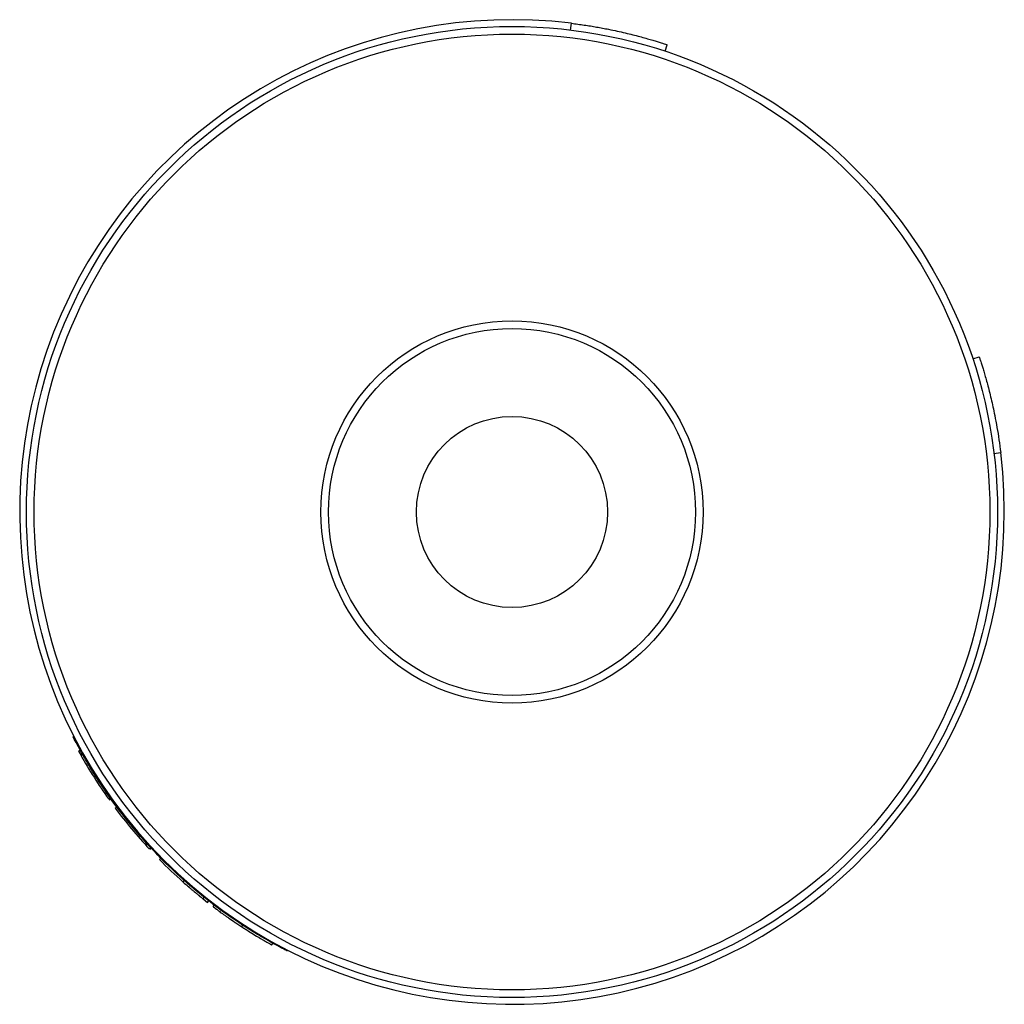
# Model space of a CAD drawing. Header units: inches. Extents: x 3.21 to 12.53, y 1.43 to 9.63.
# Tile 5 of 6: x 7.68 to 8.19, y 7.98 to 8.48. Entities that reach past the tile are written whole.
import ezdxf

# ---------------------------------------------------------------- set-up
doc = ezdxf.new("R2010")
doc.units = ezdxf.units.IN
doc.header["$MEASUREMENT"] = 0

msp = doc.modelspace()

# ---------------------------------------------------------------- linework, layer by layer
at = {"color": 7, "linetype": 'Continuous', "lineweight": 25}
for p, q in [((7.9666048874, 8.4769676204), (7.9670272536, 8.4804420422)), ((8.0153078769, 8.4660270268), (8.0164120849, 8.4693482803)), ((8.1736682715, 8.3076666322), (8.176989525, 8.3087708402)), ((8.1846088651, 8.2589636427), (8.1880832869, 8.2593860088)), ((7.7131902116, 8.1057246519), (7.714052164, 8.1061998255)), ((7.7131902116, 8.1057246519), (7.7144149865, 8.1036911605)), ((7.7143454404, 8.103651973), (7.7152029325, 8.1041351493)), ((7.7286428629, 8.0811230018), (7.7294451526, 8.0816931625)), ((7.7289870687, 8.0806398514), (7.7297880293, 8.0812118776)), ((7.7321352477, 8.0763279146), (7.7329240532, 8.0769165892)), ((7.749594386, 8.0553728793), (7.7503157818, 8.0560424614)), ((7.7499984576, 8.0549385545), (7.7507182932, 8.0556098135)), ((7.7549254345, 8.0498007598), (7.755626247, 8.0504918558)), ((7.7670899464, 8.0382511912), (7.7677437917, 8.0389868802)), ((7.7773955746, 8.0295685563), (7.7780096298, 8.0303377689)), ((7.7774090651, 8.0295854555), (7.7797243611, 8.0277315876)), ((7.7797243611, 8.0277315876), (7.7803294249, 8.0285078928)), ((7.7825468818, 8.0255631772), (7.7831410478, 8.0263478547)), ((7.7973700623, 8.0151464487), (7.797906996, 8.0159713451)), ((7.8128470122, 8.0058358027), (7.8133241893, 8.0066966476))]:
    msp.add_line(p, q, dxfattribs=at)
for radius in [0.2500000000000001, 0.2460629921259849, 0.0984251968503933, 0.0944881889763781, 0.0492125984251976]:
    msp.add_circle((7.9364358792, 8.2287946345), radius, dxfattribs=at)
for radius, start, end in [(0.2535000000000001, 83.0688800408, 6.9311199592), (0.25492125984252, 209.4002213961, 215.4001506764), (0.2549212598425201, 216.7334682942, 222.8667293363), (0.2549212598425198, 224.6000422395, 228.3708311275)]:
    msp.add_arc((7.9364358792, 8.2287946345), radius, start, end, dxfattribs=at)
for points, knots in [([(7.967027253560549, 8.480442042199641), (7.96813529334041, 8.48030304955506), (7.970340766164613, 8.480026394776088), (7.973616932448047, 8.479559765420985), (7.976842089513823, 8.479060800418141), (7.980015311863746, 8.478527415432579), (7.9831363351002, 8.477962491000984), (7.986694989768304, 8.477272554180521), (7.990619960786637, 8.476449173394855), (7.996167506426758, 8.47518451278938), (8.00241491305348, 8.473591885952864), (8.007507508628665, 8.4721395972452), (8.010778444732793, 8.471152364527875), (8.013038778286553, 8.470447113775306), (8.014899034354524, 8.469848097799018), (8.016176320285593, 8.469426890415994), (8.016333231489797, 8.469374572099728), (8.016412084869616, 8.469348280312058)], [0, 0, 0, 0, 0.0423812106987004, 0.0843567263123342, 0.1261003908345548, 0.1677889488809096, 0.2095998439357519, 0.2517089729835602, 0.3144969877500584, 0.3772270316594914, 0.5022817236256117, 0.6269992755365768, 0.6893076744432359, 0.7515573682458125, 0.8345126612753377, 0.9168368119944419, 1, 1, 1, 1]), ([(8.176989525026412, 8.308770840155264), (8.176996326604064, 8.308750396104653), (8.177009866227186, 8.308709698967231), (8.177115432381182, 8.308391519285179), (8.177282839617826, 8.307883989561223), (8.17751672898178, 8.307168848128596), (8.177813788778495, 8.306250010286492), (8.178228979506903, 8.3049469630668), (8.17879345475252, 8.303137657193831), (8.17978084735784, 8.299866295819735), (8.18123309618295, 8.29477369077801), (8.18282573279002, 8.288526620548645), (8.184090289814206, 8.282978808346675), (8.185119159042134, 8.278077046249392), (8.186180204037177, 8.272414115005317), (8.187231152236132, 8.265975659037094), (8.187798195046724, 8.26159065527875), (8.188083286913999, 8.259386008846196)], [0, 0, 0, 0, 0.0417976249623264, 0.0832048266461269, 0.124402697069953, 0.165575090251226, 0.2069061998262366, 0.2485781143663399, 0.3108152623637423, 0.3731361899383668, 0.4978537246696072, 0.6229083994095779, 0.6856258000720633, 0.7484264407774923, 0.8322986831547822, 0.915684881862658, 1, 1, 1, 1]), ([(7.820775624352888, 8.002726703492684), (7.820511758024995, 8.002860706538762), (7.819983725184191, 8.003128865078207), (7.815802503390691, 8.005313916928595), (7.809382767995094, 8.008871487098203), (7.800853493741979, 8.013987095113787), (7.790758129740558, 8.020663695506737), (7.779645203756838, 8.028868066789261), (7.768118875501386, 8.038446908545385), (7.756760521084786, 8.049120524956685), (7.746086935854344, 8.060478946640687), (7.736507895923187, 8.072005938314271), (7.728305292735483, 8.083115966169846), (7.72162498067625, 8.093218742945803), (7.716523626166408, 8.101719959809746), (7.712909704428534, 8.108249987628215), (7.710939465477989, 8.112012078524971), (7.710135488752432, 8.113585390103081), (7.710368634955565, 8.113133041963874), (7.710368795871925, 8.113132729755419)], [0, 0, 0, 0, 0.0622426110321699, 0.1245560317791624, 0.186907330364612, 0.2493579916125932, 0.3119031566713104, 0.3745377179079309, 0.4372393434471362, 0.4999776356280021, 0.5627175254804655, 0.6254203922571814, 0.688053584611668, 0.750597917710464, 0.8130469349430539, 0.8754078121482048, 0.9377009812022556, 0.9999570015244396, 0.9999999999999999, 0.9999999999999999, 0.9999999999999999, 0.9999999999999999]), ([(7.767089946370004, 8.038251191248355), (7.767900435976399, 8.037530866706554), (7.768638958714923, 8.036883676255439), (7.769635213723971, 8.036018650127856), (7.769948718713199, 8.035747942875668), (7.770390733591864, 8.035367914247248), (7.770533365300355, 8.035245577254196), (7.770740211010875, 8.035068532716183), (7.770807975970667, 8.035010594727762), (7.770907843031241, 8.034925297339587), (7.770940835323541, 8.03489713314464), (7.771006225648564, 8.034841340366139), (7.771023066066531, 8.034826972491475), (7.771451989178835, 8.034461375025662), (7.771802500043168, 8.034164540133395), (7.772281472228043, 8.033760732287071), (7.772433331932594, 8.033633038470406), (7.772649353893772, 8.033451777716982), (7.772719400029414, 8.033393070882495), (7.772855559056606, 8.03327907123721), (7.772910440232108, 8.03323316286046), (7.77328730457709, 8.032918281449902), (7.773574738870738, 8.0326793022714), (7.773984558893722, 8.032339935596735), (7.774117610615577, 8.032229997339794), (7.774376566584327, 8.032016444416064), (7.774514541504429, 8.031902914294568), (7.774845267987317, 8.031631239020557), (7.775059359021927, 8.031455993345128), (7.775370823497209, 8.031201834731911), (7.775473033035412, 8.031118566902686), (7.775674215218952, 8.030954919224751), (7.775780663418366, 8.030868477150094), (7.776230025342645, 8.030504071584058), (7.776527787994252, 8.030264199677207), (7.776863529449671, 8.029994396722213), (7.776960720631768, 8.029916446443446), (7.777084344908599, 8.02981739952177), (7.777121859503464, 8.02978736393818), (7.777172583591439, 8.029746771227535), (7.777188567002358, 8.02973398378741), (7.777211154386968, 8.029715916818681), (7.777218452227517, 8.029710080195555), (7.777232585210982, 8.029698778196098), (7.777241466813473, 8.029691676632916), (7.777318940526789, 8.029629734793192), (7.777368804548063, 8.029589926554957), (7.777395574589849, 8.029568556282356)], [0, 0, 0, 0, 0.125, 0.125, 0.1875, 0.1875, 0.21875, 0.21875, 0.234375, 0.234375, 0.2421875, 0.2421875, 0.25, 0.25, 0.3125, 0.3125, 0.34375, 0.34375, 0.359375, 0.359375, 0.375, 0.375, 0.4375, 0.4375, 0.46875, 0.46875, 0.5, 0.5, 0.5625, 0.5625, 0.59375, 0.59375, 0.625, 0.625, 0.75, 0.75, 0.8125, 0.8125, 0.84375, 0.84375, 0.859375, 0.859375, 0.8671875, 0.8671875, 0.875, 0.875, 1, 1, 1, 1]), ([(7.782546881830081, 8.025563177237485), (7.782559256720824, 8.025553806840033), (7.78257789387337, 8.025539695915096), (7.782615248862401, 8.025511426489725), (7.782629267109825, 8.025500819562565), (7.782652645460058, 8.02548313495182), (7.78266083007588, 8.025476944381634), (7.782673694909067, 8.025467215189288), (7.782678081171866, 8.025463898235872), (7.782684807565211, 8.025458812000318), (7.782687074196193, 8.025457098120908), (7.782691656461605, 8.025453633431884), (7.782692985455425, 8.02545262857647), (7.782749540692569, 8.025409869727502), (7.782818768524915, 8.025357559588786), (7.782946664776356, 8.025261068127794), (7.782993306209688, 8.025225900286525), (7.783069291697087, 8.02516865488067), (7.783095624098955, 8.025148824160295), (7.78315029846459, 8.025107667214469), (7.783175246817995, 8.02508889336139), (7.783469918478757, 8.02486726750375), (7.78381128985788, 8.024611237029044), (7.784443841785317, 8.024140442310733), (7.784674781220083, 8.02396906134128), (7.785051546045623, 8.023690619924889), (7.785182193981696, 8.023594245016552), (7.785385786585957, 8.023444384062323), (7.785454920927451, 8.023393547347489), (7.785595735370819, 8.02329011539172), (7.785660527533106, 8.023242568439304), (7.786379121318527, 8.022715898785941), (7.787106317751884, 8.022187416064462), (7.788332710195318, 8.021308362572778), (7.78878333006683, 8.020987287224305), (7.789707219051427, 8.020333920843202), (7.79018519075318, 8.019998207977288), (7.791667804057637, 8.018964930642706), (7.792718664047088, 8.01824263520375), (7.79444780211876, 8.017076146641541), (7.795066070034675, 8.016662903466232), (7.795692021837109, 8.0162481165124), (7.795760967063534, 8.016202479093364), (7.795897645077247, 8.016112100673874), (7.795936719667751, 8.016086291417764), (7.796101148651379, 8.015977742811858), (7.796225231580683, 8.015895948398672), (7.796641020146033, 8.0156225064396), (7.79697625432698, 8.015402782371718), (7.797370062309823, 8.015146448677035)], [0, 0, 0, 0, 0.0625, 0.0625, 0.09375, 0.09375, 0.109375, 0.109375, 0.1171875, 0.1171875, 0.12109375, 0.12109375, 0.125, 0.125, 0.1875, 0.1875, 0.21875, 0.21875, 0.234375, 0.234375, 0.25, 0.25, 0.375, 0.375, 0.4375, 0.4375, 0.46875, 0.46875, 0.484375, 0.484375, 0.5, 0.5, 0.625, 0.625, 0.6875, 0.6875, 0.75, 0.75, 0.875, 0.875, 0.9375, 0.9375, 0.9453125, 0.9453125, 0.953125, 0.953125, 0.96875, 0.96875, 1, 1, 1, 1]), ([(7.797370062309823, 8.015146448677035), (7.797724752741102, 8.014915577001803), (7.798047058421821, 8.014707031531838), (7.798481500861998, 8.014427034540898), (7.798618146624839, 8.014339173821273), (7.798810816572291, 8.014215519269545), (7.798872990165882, 8.01417565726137), (7.798963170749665, 8.014117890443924), (7.798992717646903, 8.014098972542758), (7.799050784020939, 8.014061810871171), (7.799068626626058, 8.01405039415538), (7.799416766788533, 8.01382778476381), (7.799714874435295, 8.013638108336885), (7.800144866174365, 8.013365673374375), (7.800285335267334, 8.013276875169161), (7.800560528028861, 8.01310327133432), (7.800685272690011, 8.013024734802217), (7.801961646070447, 8.01222288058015), (7.803058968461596, 8.011546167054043), (7.805116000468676, 8.010296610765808), (7.806060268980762, 8.009732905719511), (7.807347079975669, 8.008973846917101), (7.807754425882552, 8.00873525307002), (7.808332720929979, 8.008398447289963), (7.808520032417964, 8.008289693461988), (7.808792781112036, 8.00813177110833), (7.808882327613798, 8.008079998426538), (7.80905867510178, 8.007978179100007), (7.80915086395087, 8.007925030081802), (7.809871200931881, 8.007510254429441), (7.810427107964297, 8.007193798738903), (7.811132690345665, 8.006794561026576), (7.811346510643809, 8.00667406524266), (7.811635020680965, 8.006511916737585), (7.811725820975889, 8.006460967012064), (7.811853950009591, 8.006389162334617), (7.811895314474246, 8.006365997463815), (7.811975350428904, 8.006321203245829), (7.81201792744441, 8.006297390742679), (7.812185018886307, 8.006203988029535), (7.812302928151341, 8.006138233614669), (7.812456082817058, 8.006052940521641), (7.81250318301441, 8.00602673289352), (7.812567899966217, 8.005990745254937), (7.812588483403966, 8.005979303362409), (7.812627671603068, 8.005957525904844), (7.812647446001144, 8.00594654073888), (7.812696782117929, 8.005919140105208), (7.812724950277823, 8.00590350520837), (7.812760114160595, 8.0058839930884), (7.812770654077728, 8.005878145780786), (7.812784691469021, 8.005870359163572), (7.812789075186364, 8.005867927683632), (7.812795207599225, 8.005864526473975), (7.812797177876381, 8.005863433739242), (7.812800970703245, 8.005861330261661), (7.812803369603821, 8.005859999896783), (7.812823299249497, 8.005848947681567), (7.812837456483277, 8.005841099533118), (7.812847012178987, 8.005835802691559)], [0, 0, 0, 0, 0.03125, 0.03125, 0.046875, 0.046875, 0.0546875, 0.0546875, 0.05859375, 0.05859375, 0.0625, 0.0625, 0.09375, 0.09375, 0.109375, 0.109375, 0.125, 0.125, 0.25, 0.25, 0.375, 0.375, 0.4375, 0.4375, 0.46875, 0.46875, 0.484375, 0.484375, 0.5, 0.5, 0.625, 0.625, 0.6875, 0.6875, 0.71875, 0.71875, 0.734375, 0.734375, 0.75, 0.75, 0.8125, 0.8125, 0.84375, 0.84375, 0.859375, 0.859375, 0.875, 0.875, 0.90625, 0.90625, 0.921875, 0.921875, 0.9296875, 0.9296875, 0.93359375, 0.93359375, 0.9375, 0.9375, 1, 1, 1, 1])]:
    msp.add_open_spline(points, degree=3, knots=knots, dxfattribs=at)

doc.saveas('drawing.dxf')
